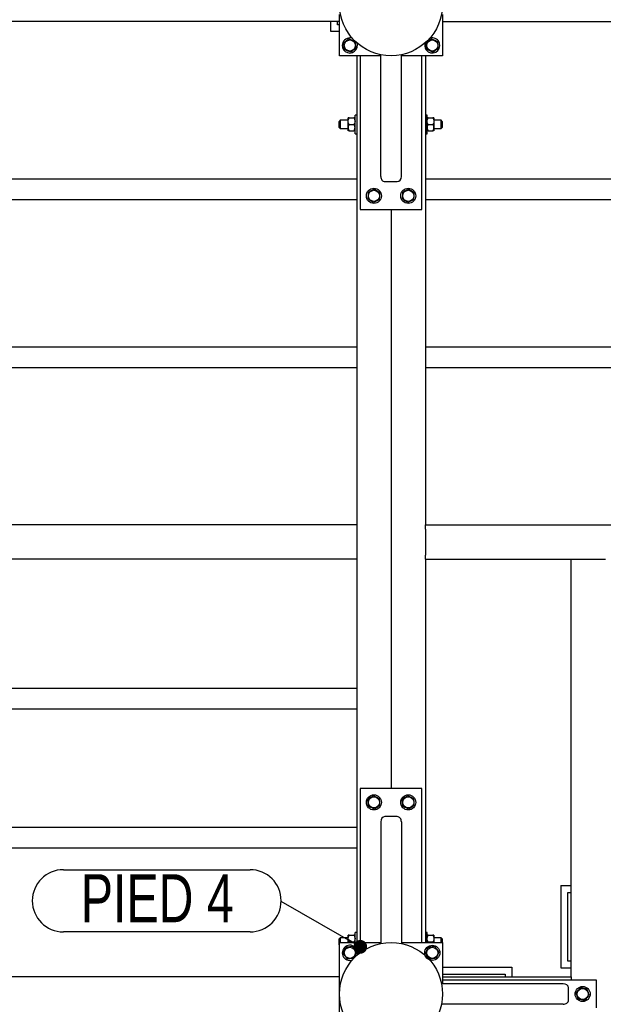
# Model space of a CAD drawing. Header units: millimetres. Extents: x 0 to 841, y 0 to 594.
# Tile 24 of 92: x 166 to 208, y 486 to 557. Entities that reach past the tile are written whole.
import ezdxf

# ---------------------------------------------------------------- set-up
doc = ezdxf.new("R2010")
doc.units = ezdxf.units.MM
doc.layers.add('NOTES', color=6, linetype='Continuous')
doc.layers.add('TRAIT-FORT', color=4, linetype='Continuous', lineweight=25)
doc.styles.add('SLDTEXTSTYLE0', font='TXT', dxfattribs={"width": 0.75})
doc.dimstyles.new('SLDDIMSTYLE3', dxfattribs={"dimtxt": 0.18, "dimasz": 1, "dimexe": 0, "dimexo": 0.0625, "dimgap": 0, "dimtad": 0, "dimtih": 1, "dimtoh": 1, "dimdec": 0, "dimrnd": 1e-09, "dimzin": 0, "dimdsep": 46, "dimtxsty": 'Standard', "dimblk1": 'DOT', "dimblk2": 'DOT', "dimsah": 1, "dimcen": 0.09, "dimadec": 0, "dimazin": 0, "dimtfac": 1, "dimtdec": 0, "dimtofl": 0, "dimtmove": 0, "dimatfit": 3, "dimldrblk": 'DOT', "dimfxl": 1, "dimfrac": 2, "dimtolj": 1, "dimtzin": 0, "dimarcsym": 0})

# ---------------------------------------------------------------- blocks, each defined once
blk = doc.blocks.new('SW_NOTE_35')
at = {"layer": 'NOTES', "color": 0}
for p, q in [((-15.849, 2.31), (-2.264, 2.31)), ((-2.264, -2.218), (-15.849, -2.218))]:
    blk.add_line(p, q, dxfattribs=at)
for centre, start, end in [((-15.849, 0.046), 90, 270), ((-2.264, 0.046), 270, 90)]:
    blk.add_arc(centre, 2.264, start, end, dxfattribs=at)
at = {"layer": 'NOTES', "color": 0, "insert": (-9.016, 1.982), "char_height": 3.5, "attachment_point": 2, "style": 'SLDTEXTSTYLE0'}
blk.add_mtext('PIED 4', dxfattribs=at)
blk = doc.blocks.new('_Dot')
at = {"color": 0, "linetype": 'ByBlock', "lineweight": -2}
blk.add_line((-0.5, 0), (-1, 0), dxfattribs=at)
at = {"color": 0, "linetype": 'ByBlock', "const_width": 0.5}
blk.add_lwpolyline([(-0.25, 0, 1), (0.25, 0, 1)], format="xyb", close=True, dxfattribs=at)

msp = doc.modelspace()

# ---------------------------------------------------------------- linework, layer by layer
at = {"layer": 'TRAIT-FORT', "color": 4, "linetype": 'Continuous', "lineweight": 25}
for p, q in [((189.16, 557.086), (145.56, 557.086)), ((188.521, 556.344), (188.521, 557.086)), ((189.021, 556.844), (189.021, 557.086)), ((189.16, 554.586), (189.16, 557.586)), ((196.66, 557.586), (196.66, 554.586)), ((196.66, 557.086), (246.26, 557.086)), ((189.16, 556.344), (188.521, 556.344)), ((189.16, 556.844), (189.021, 556.844)), ((192.16, 554.586), (189.16, 554.586)), ((190.41, 554.586), (190.41, 520.436)), ((190.66, 554.586), (190.66, 543.386)), ((192.16, 554.586), (190.66, 554.586)), ((192.16, 545.806), (192.16, 554.662)), ((193.66, 545.806), (193.66, 554.662)), ((196.66, 554.586), (193.66, 554.586)), ((195.16, 554.586), (193.66, 554.586)), ((195.16, 543.386), (195.16, 554.586)), ((195.41, 554.586), (195.41, 520.436)), ((189.21, 549.886), (189.135, 549.811)), ((189.135, 549.361), (189.135, 549.811)), ((189.785, 549.886), (189.21, 549.886)), ((189.21, 549.886), (189.21, 549.286)), ((189.785, 549.824), (189.785, 550.061)), ((189.785, 549.349), (189.785, 549.824)), ((189.858, 550.061), (190.211, 550.061)), ((190.41, 550.261), (190.285, 550.261)), ((190.285, 548.911), (190.285, 550.261)), ((195.535, 550.261), (195.41, 550.261)), ((195.535, 548.911), (195.535, 550.261)), ((195.608, 550.061), (195.961, 550.061)), ((196.035, 550.061), (196.035, 549.824)), ((196.56, 549.886), (196.035, 549.886)), ((196.035, 549.824), (196.035, 549.349)), ((196.635, 549.811), (196.56, 549.886)), ((196.56, 549.286), (196.56, 549.886)), ((196.635, 549.811), (196.635, 549.361)), ((189.135, 549.361), (189.21, 549.286)), ((189.21, 549.286), (189.785, 549.286)), ((189.785, 549.111), (189.785, 549.349)), ((189.858, 549.586), (190.211, 549.586)), ((189.858, 549.111), (190.211, 549.111)), ((195.608, 549.586), (195.961, 549.586)), ((195.608, 549.111), (195.961, 549.111)), ((196.035, 549.349), (196.035, 549.111)), ((196.035, 549.286), (196.56, 549.286)), ((196.56, 549.286), (196.635, 549.361)), ((190.285, 548.911), (190.41, 548.911)), ((195.41, 548.911), (195.535, 548.911)), ((144.31, 545.62), (190.41, 545.62)), ((195.41, 545.62), (247.51, 545.62)), ((192.46, 545.424), (193.36, 545.424)), ((144.31, 544.12), (190.41, 544.12)), ((195.41, 544.12), (247.51, 544.12)), ((190.66, 543.386), (195.16, 543.386)), ((192.91, 543.386), (192.91, 501.236)), ((144.31, 533.403), (190.41, 533.403)), ((195.41, 533.403), (247.51, 533.403)), ((144.31, 531.903), (190.41, 531.903)), ((195.41, 531.903), (247.51, 531.903)), ((190.41, 520.436), (145.56, 520.436)), ((190.41, 520.436), (190.41, 520.136)), ((195.41, 520.436), (246.26, 520.436)), ((195.41, 520.136), (195.41, 520.436)), ((190.41, 520.136), (190.41, 518.236)), ((195.41, 520.136), (195.41, 518.236)), ((190.41, 518.236), (190.41, 517.936)), ((195.41, 517.936), (195.41, 518.236)), ((190.41, 517.936), (145.56, 517.936)), ((190.41, 517.936), (190.41, 490.036)), ((195.41, 517.936), (206.01, 517.936)), ((195.41, 517.936), (195.41, 490.036)), ((206.01, 487.536), (206.01, 517.936)), ((206.01, 517.936), (206.31, 517.936)), ((206.31, 517.936), (208.21, 517.936)), ((208.21, 517.936), (208.51, 517.936)), ((144.31, 508.553), (190.41, 508.553)), ((144.31, 507.053), (190.41, 507.053)), ((190.66, 501.236), (190.66, 490.036)), ((195.16, 501.236), (190.66, 501.236)), ((195.16, 490.036), (195.16, 501.236)), ((193.36, 499.198), (192.46, 499.198)), ((144.31, 498.42), (190.41, 498.42)), ((192.16, 498.816), (192.16, 489.96)), ((193.66, 498.816), (193.66, 489.96)), ((144.31, 496.92), (190.41, 496.92)), ((205.277, 494.183), (206.01, 494.183)), ((205.277, 494.183), (205.277, 488.183)), ((205.777, 488.685), (205.777, 493.685)), ((205.777, 493.685), (206.01, 493.685)), ((189.21, 490.386), (189.135, 490.311)), ((189.135, 489.861), (189.135, 490.311)), ((189.785, 490.386), (189.21, 490.386)), ((189.21, 490.386), (189.21, 490.036)), ((189.785, 490.324), (189.785, 490.561)), ((189.785, 490.036), (189.785, 490.324)), ((189.858, 490.561), (190.211, 490.561)), ((190.41, 490.761), (190.285, 490.761)), ((190.285, 490.036), (190.285, 490.761)), ((195.535, 490.761), (195.41, 490.761)), ((195.535, 490.036), (195.535, 490.761)), ((195.608, 490.561), (195.961, 490.561)), ((196.035, 490.561), (196.035, 490.324)), ((196.56, 490.386), (196.035, 490.386)), ((196.035, 490.324), (196.035, 490.036)), ((196.635, 490.311), (196.56, 490.386)), ((196.56, 490.036), (196.56, 490.386)), ((196.635, 490.311), (196.635, 490.036)), ((189.135, 489.861), (189.16, 489.836)), ((189.16, 482.536), (189.16, 490.036)), ((189.16, 490.036), (192.16, 490.036)), ((189.858, 490.086), (189.834, 490.036)), ((189.858, 490.086), (190.211, 490.086)), ((190.234, 490.036), (190.211, 490.086)), ((190.66, 490.036), (192.16, 490.036)), ((193.66, 490.036), (196.66, 490.036)), ((193.66, 490.036), (195.16, 490.036)), ((195.608, 490.086), (195.584, 490.036)), ((195.608, 490.086), (195.961, 490.086)), ((195.984, 490.036), (195.961, 490.086)), ((196.66, 490.036), (196.66, 487.036)), ((196.66, 488.233), (201.705, 488.233)), ((201.705, 488.233), (201.705, 487.536)), ((205.277, 488.183), (206.01, 488.183)), ((206.01, 488.685), (205.777, 488.685)), ((189.16, 487.536), (144.31, 487.536)), ((196.66, 487.736), (201.205, 487.736)), ((196.66, 487.536), (206.01, 487.536)), ((201.205, 487.736), (201.205, 487.536)), ((206.01, 487.536), (206.01, 487.286)), ((205.44, 487.036), (196.584, 487.036)), ((196.66, 487.286), (196.66, 487.036)), ((207.86, 487.286), (196.66, 487.286)), ((205.822, 485.836), (205.822, 486.736)), ((207.86, 485.286), (207.86, 487.286)), ((205.44, 485.536), (196.584, 485.536))]:
    msp.add_line(p, q, dxfattribs=at)
for centre, radius in [((192.91, 558.336), 3.75), ((189.91, 555.336), 0.404), ((195.91, 555.336), 0.404), ((191.66, 544.386), 0.55), ((191.66, 544.386), 0.404), ((194.16, 544.386), 0.55), ((194.16, 544.386), 0.404), ((191.66, 500.236), 0.55), ((191.66, 500.236), 0.404), ((194.16, 500.236), 0.55), ((194.16, 500.236), 0.404), ((192.91, 486.286), 3.75), ((189.91, 489.286), 0.404), ((195.91, 489.286), 0.55), ((195.91, 489.286), 0.404), ((206.86, 486.286), 0.55), ((206.86, 486.286), 0.404)]:
    msp.add_circle(centre, radius, dxfattribs=at)
for centre, start, end in [((189.91, 555.336), 157.47733, 24.61998), ((189.91, 555.336), 66.04649, 157.47733), ((195.91, 555.336), 157.47733, 116.19802), ((189.91, 489.286), 340.65747, 247.47733), ((189.91, 489.286), 247.47733, 289.34261)]:
    msp.add_arc(centre, 0.55, start, end, dxfattribs=at)
for centre, major_axis, start_param, end_param in [((192.46, 545.806), (0, 0.382), 1.570796, 3.141593), ((193.36, 545.806), (0, 0.382), 3.141593, 4.712389), ((192.46, 498.816), (0, -0.382), 3.141593, 4.712389), ((193.36, 498.816), (0, -0.382), 1.570796, 3.141593), ((205.44, 486.736), (-0.382, 0), 3.141593, 4.712389), ((205.44, 485.836), (-0.382, 0), 1.570796, 3.141593)]:
    msp.add_ellipse(centre, major_axis=major_axis, ratio=0.784416, start_param=start_param, end_param=end_param, dxfattribs=at)
for points, knots in [([(189.849, 555.823), (189.815, 555.798), (189.747, 555.746), (189.645, 555.669), (189.548, 555.595), (189.488, 555.55), (189.458, 555.527)], [0, 0, 0, 0, 0.264605, 0.534948, 0.765343, 1, 1, 1, 1]), ([(189.518, 555.04), (189.515, 555.071), (189.507, 555.132), (189.494, 555.237), (189.479, 555.353), (189.468, 555.445), (189.461, 555.503), (189.459, 555.519), (189.458, 555.527)], [0, 0, 0, 0, 0.192003, 0.385859, 0.637822, 0.896593, 0.948284, 1, 1, 1, 1]), ([(189.849, 555.823), (189.888, 555.807), (189.968, 555.773), (190.085, 555.723), (190.198, 555.676), (190.267, 555.647), (190.301, 555.632)], [0, 0, 0, 0, 0.2646049, 0.5349477, 0.7653431, 1, 1, 1, 1]), ([(190.362, 555.145), (190.354, 555.207), (190.341, 555.31), (190.323, 555.458), (190.31, 555.558), (190.303, 555.616), (190.301, 555.632)], [0, 0, 0, 0, 0.385549, 0.637642, 0.896546, 1, 1, 1, 1]), ([(195.849, 555.823), (195.815, 555.798), (195.747, 555.746), (195.645, 555.669), (195.548, 555.595), (195.488, 555.55), (195.458, 555.527)], [0, 0, 0, 0, 0.264605, 0.534948, 0.765343, 1, 1, 1, 1]), ([(195.518, 555.04), (195.515, 555.071), (195.507, 555.132), (195.494, 555.237), (195.479, 555.353), (195.468, 555.445), (195.461, 555.503), (195.459, 555.519), (195.458, 555.527)], [0, 0, 0, 0, 0.192003, 0.385859, 0.637822, 0.896593, 0.948284, 1, 1, 1, 1]), ([(195.849, 555.823), (195.888, 555.807), (195.968, 555.773), (196.085, 555.723), (196.198, 555.676), (196.267, 555.647), (196.301, 555.632)], [0, 0, 0, 0, 0.2646049, 0.5349477, 0.7653431, 1, 1, 1, 1]), ([(196.362, 555.145), (196.354, 555.207), (196.341, 555.31), (196.323, 555.458), (196.31, 555.558), (196.303, 555.616), (196.301, 555.632)], [0, 0, 0, 0, 0.385549, 0.637642, 0.896546, 1, 1, 1, 1]), ([(189.97, 554.849), (189.931, 554.866), (189.852, 554.899), (189.734, 554.949), (189.622, 554.996), (189.553, 555.026), (189.518, 555.04)], [0, 0, 0, 0, 0.264605, 0.534948, 0.765343, 1, 1, 1, 1]), ([(189.97, 554.849), (190.004, 554.875), (190.073, 554.927), (190.175, 555.004), (190.272, 555.077), (190.332, 555.122), (190.362, 555.145)], [0, 0, 0, 0, 0.264605, 0.534948, 0.765343, 1, 1, 1, 1]), ([(195.97, 554.849), (195.931, 554.866), (195.852, 554.899), (195.734, 554.949), (195.622, 554.996), (195.553, 555.026), (195.518, 555.04)], [0, 0, 0, 0, 0.264605, 0.534948, 0.765343, 1, 1, 1, 1]), ([(195.97, 554.849), (196.004, 554.875), (196.073, 554.927), (196.175, 555.004), (196.272, 555.077), (196.332, 555.122), (196.362, 555.145)], [0, 0, 0, 0, 0.264605, 0.534948, 0.765343, 1, 1, 1, 1]), ([(189.785, 549.824), (189.789, 549.866), (189.798, 549.948), (189.838, 550.024), (189.858, 550.061)], [0, 0, 0, 0, 0.504, 1, 1, 1, 1]), ([(189.858, 550.061), (189.849, 550.061), (189.824, 550.061), (189.796, 550.061), (189.785, 550.061), (189.785, 550.061), (189.785, 550.061)], [0, 0, 0, 0, 0.237039, 0.589019, 0.951631, 1, 1, 1, 1]), ([(189.858, 549.586), (189.841, 549.619), (189.806, 549.685), (189.786, 549.767), (189.785, 549.814), (189.785, 549.824)], [0, 0, 0, 0, 0.432385, 0.879554, 1, 1, 1, 1]), ([(190.211, 550.061), (190.229, 550.029), (190.263, 549.963), (190.283, 549.881), (190.285, 549.834), (190.285, 549.824)], [0, 0, 0, 0, 0.4323851, 0.8795539, 1, 1, 1, 1]), ([(190.285, 550.061), (190.285, 550.061), (190.284, 550.061), (190.274, 550.061), (190.246, 550.061), (190.221, 550.061), (190.211, 550.061)], [0, 0, 0, 0, 0.0483686, 0.3993299, 0.7629647, 1, 1, 1, 1]), ([(190.285, 549.824), (190.281, 549.782), (190.272, 549.699), (190.232, 549.624), (190.211, 549.586)], [0, 0, 0, 0, 0.504, 1, 1, 1, 1]), ([(195.535, 549.824), (195.539, 549.866), (195.548, 549.948), (195.588, 550.024), (195.608, 550.061)], [0, 0, 0, 0, 0.504, 1, 1, 1, 1]), ([(195.608, 550.061), (195.599, 550.061), (195.574, 550.061), (195.546, 550.061), (195.535, 550.061), (195.535, 550.061), (195.535, 550.061)], [0, 0, 0, 0, 0.237039, 0.589019, 0.951631, 1, 1, 1, 1]), ([(195.608, 549.586), (195.591, 549.619), (195.556, 549.685), (195.536, 549.767), (195.535, 549.814), (195.535, 549.824)], [0, 0, 0, 0, 0.432385, 0.879554, 1, 1, 1, 1]), ([(195.961, 550.061), (195.979, 550.029), (196.013, 549.963), (196.033, 549.881), (196.035, 549.834), (196.035, 549.824)], [0, 0, 0, 0, 0.4323851, 0.8795539, 1, 1, 1, 1]), ([(196.035, 550.061), (196.035, 550.061), (196.034, 550.061), (196.024, 550.061), (195.996, 550.061), (195.971, 550.061), (195.961, 550.061)], [0, 0, 0, 0, 0.0483686, 0.3993299, 0.7629647, 1, 1, 1, 1]), ([(196.035, 549.824), (196.031, 549.782), (196.022, 549.699), (195.982, 549.624), (195.961, 549.586)], [0, 0, 0, 0, 0.504, 1, 1, 1, 1]), ([(189.858, 549.586), (189.841, 549.554), (189.806, 549.488), (189.786, 549.406), (189.785, 549.359), (189.785, 549.349)], [0, 0, 0, 0, 0.432385, 0.879554, 1, 1, 1, 1]), ([(189.785, 549.349), (189.789, 549.307), (189.798, 549.224), (189.838, 549.149), (189.858, 549.111)], [0, 0, 0, 0, 0.504, 1, 1, 1, 1]), ([(189.858, 549.111), (189.849, 549.111), (189.824, 549.111), (189.796, 549.111), (189.785, 549.111), (189.785, 549.111), (189.785, 549.111)], [0, 0, 0, 0, 0.237039, 0.589019, 0.951631, 1, 1, 1, 1]), ([(190.285, 549.349), (190.281, 549.391), (190.272, 549.473), (190.232, 549.549), (190.211, 549.586)], [0, 0, 0, 0, 0.504, 1, 1, 1, 1]), ([(190.211, 549.111), (190.229, 549.144), (190.263, 549.21), (190.283, 549.292), (190.285, 549.339), (190.285, 549.349)], [0, 0, 0, 0, 0.432385, 0.879554, 1, 1, 1, 1]), ([(190.285, 549.111), (190.285, 549.111), (190.284, 549.111), (190.274, 549.111), (190.246, 549.111), (190.221, 549.111), (190.211, 549.111)], [0, 0, 0, 0, 0.048369, 0.39933, 0.762965, 1, 1, 1, 1]), ([(195.608, 549.586), (195.591, 549.554), (195.556, 549.488), (195.536, 549.406), (195.535, 549.359), (195.535, 549.349)], [0, 0, 0, 0, 0.432385, 0.879554, 1, 1, 1, 1]), ([(195.535, 549.349), (195.539, 549.307), (195.548, 549.224), (195.588, 549.149), (195.608, 549.111)], [0, 0, 0, 0, 0.504, 1, 1, 1, 1]), ([(195.608, 549.111), (195.599, 549.111), (195.574, 549.111), (195.546, 549.111), (195.535, 549.111), (195.535, 549.111), (195.535, 549.111)], [0, 0, 0, 0, 0.237039, 0.589019, 0.951631, 1, 1, 1, 1]), ([(196.035, 549.349), (196.031, 549.391), (196.022, 549.473), (195.982, 549.549), (195.961, 549.586)], [0, 0, 0, 0, 0.504, 1, 1, 1, 1]), ([(195.961, 549.111), (195.979, 549.144), (196.013, 549.21), (196.033, 549.292), (196.035, 549.339), (196.035, 549.349)], [0, 0, 0, 0, 0.432385, 0.879554, 1, 1, 1, 1]), ([(196.035, 549.111), (196.035, 549.111), (196.034, 549.111), (196.024, 549.111), (195.996, 549.111), (195.971, 549.111), (195.961, 549.111)], [0, 0, 0, 0, 0.048369, 0.39933, 0.762965, 1, 1, 1, 1]), ([(191.249, 544.655), (191.287, 544.674), (191.364, 544.713), (191.478, 544.771), (191.587, 544.826), (191.654, 544.859), (191.688, 544.876)], [0, 0, 0, 0, 0.264605, 0.534948, 0.765343, 1, 1, 1, 1]), ([(192.098, 544.607), (192.046, 544.641), (191.959, 544.698), (191.834, 544.78), (191.75, 544.835), (191.701, 544.867), (191.688, 544.876)], [0, 0, 0, 0, 0.385549, 0.637642, 0.896546, 1, 1, 1, 1]), ([(193.749, 544.655), (193.787, 544.674), (193.864, 544.713), (193.978, 544.771), (194.087, 544.826), (194.154, 544.859), (194.188, 544.876)], [0, 0, 0, 0, 0.264605, 0.534948, 0.765343, 1, 1, 1, 1]), ([(194.598, 544.607), (194.546, 544.641), (194.459, 544.698), (194.334, 544.78), (194.25, 544.835), (194.201, 544.867), (194.188, 544.876)], [0, 0, 0, 0, 0.385549, 0.637642, 0.896546, 1, 1, 1, 1]), ([(191.249, 544.655), (191.247, 544.613), (191.242, 544.527), (191.235, 544.399), (191.228, 544.278), (191.224, 544.203), (191.222, 544.165)], [0, 0, 0, 0, 0.264605, 0.534948, 0.765343, 1, 1, 1, 1]), ([(191.632, 543.896), (191.606, 543.913), (191.554, 543.947), (191.467, 544.005), (191.368, 544.069), (191.291, 544.12), (191.242, 544.152), (191.229, 544.161), (191.222, 544.165)], [0, 0, 0, 0, 0.192003, 0.385859, 0.637822, 0.896593, 0.948284, 1, 1, 1, 1]), ([(192.07, 544.117), (192.032, 544.098), (191.955, 544.059), (191.841, 544.002), (191.733, 543.947), (191.666, 543.913), (191.632, 543.896)], [0, 0, 0, 0, 0.264605, 0.534948, 0.765343, 1, 1, 1, 1]), ([(192.07, 544.117), (192.073, 544.16), (192.078, 544.246), (192.085, 544.373), (192.092, 544.495), (192.096, 544.57), (192.098, 544.607)], [0, 0, 0, 0, 0.264605, 0.534948, 0.765343, 1, 1, 1, 1]), ([(193.749, 544.655), (193.747, 544.613), (193.742, 544.527), (193.735, 544.399), (193.728, 544.278), (193.724, 544.203), (193.722, 544.165)], [0, 0, 0, 0, 0.264605, 0.534948, 0.765343, 1, 1, 1, 1]), ([(194.132, 543.896), (194.106, 543.913), (194.054, 543.947), (193.967, 544.005), (193.868, 544.069), (193.791, 544.12), (193.742, 544.152), (193.729, 544.161), (193.722, 544.165)], [0, 0, 0, 0, 0.192003, 0.385859, 0.637822, 0.896593, 0.948284, 1, 1, 1, 1]), ([(194.57, 544.117), (194.532, 544.098), (194.455, 544.059), (194.341, 544.002), (194.233, 543.947), (194.166, 543.913), (194.132, 543.896)], [0, 0, 0, 0, 0.264605, 0.534948, 0.765343, 1, 1, 1, 1]), ([(194.57, 544.117), (194.573, 544.16), (194.578, 544.246), (194.585, 544.373), (194.592, 544.495), (194.596, 544.57), (194.598, 544.607)], [0, 0, 0, 0, 0.264605, 0.534948, 0.765343, 1, 1, 1, 1]), ([(191.639, 500.727), (191.603, 500.704), (191.53, 500.657), (191.422, 500.589), (191.319, 500.523), (191.256, 500.483), (191.225, 500.463)], [0, 0, 0, 0, 0.264605, 0.534948, 0.765343, 1, 1, 1, 1]), ([(191.246, 499.973), (191.245, 500.003), (191.242, 500.065), (191.237, 500.17), (191.232, 500.288), (191.228, 500.38), (191.226, 500.438), (191.225, 500.455), (191.225, 500.463)], [0, 0, 0, 0, 0.192003, 0.385859, 0.637822, 0.896593, 0.948284, 1, 1, 1, 1]), ([(191.639, 500.727), (191.676, 500.707), (191.753, 500.667), (191.866, 500.608), (191.974, 500.552), (192.04, 500.517), (192.074, 500.5)], [0, 0, 0, 0, 0.264605, 0.534948, 0.765343, 1, 1, 1, 1]), ([(192.095, 500.01), (192.092, 500.072), (192.088, 500.175), (192.081, 500.325), (192.077, 500.425), (192.075, 500.483), (192.074, 500.5)], [0, 0, 0, 0, 0.385549, 0.637642, 0.896546, 1, 1, 1, 1]), ([(194.139, 500.727), (194.103, 500.704), (194.03, 500.657), (193.922, 500.589), (193.819, 500.523), (193.756, 500.483), (193.725, 500.463)], [0, 0, 0, 0, 0.264605, 0.534948, 0.765343, 1, 1, 1, 1]), ([(193.746, 499.973), (193.745, 500.003), (193.742, 500.065), (193.737, 500.17), (193.732, 500.288), (193.728, 500.38), (193.726, 500.438), (193.725, 500.455), (193.725, 500.463)], [0, 0, 0, 0, 0.192003, 0.385859, 0.637822, 0.896593, 0.948284, 1, 1, 1, 1]), ([(194.139, 500.727), (194.176, 500.707), (194.253, 500.667), (194.366, 500.608), (194.474, 500.552), (194.54, 500.517), (194.574, 500.5)], [0, 0, 0, 0, 0.2646049, 0.5349477, 0.7653431, 1, 1, 1, 1]), ([(194.595, 500.01), (194.592, 500.072), (194.588, 500.175), (194.581, 500.325), (194.577, 500.425), (194.575, 500.483), (194.574, 500.5)], [0, 0, 0, 0, 0.385549, 0.637642, 0.896546, 1, 1, 1, 1]), ([(191.681, 499.746), (191.643, 499.766), (191.567, 499.805), (191.454, 499.864), (191.346, 499.921), (191.279, 499.955), (191.246, 499.973)], [0, 0, 0, 0, 0.264605, 0.534948, 0.765343, 1, 1, 1, 1]), ([(191.681, 499.746), (191.717, 499.769), (191.79, 499.815), (191.897, 499.884), (192, 499.949), (192.063, 499.989), (192.095, 500.01)], [0, 0, 0, 0, 0.2646049, 0.5349477, 0.7653431, 1, 1, 1, 1]), ([(194.181, 499.746), (194.143, 499.766), (194.067, 499.805), (193.954, 499.864), (193.846, 499.921), (193.779, 499.955), (193.746, 499.973)], [0, 0, 0, 0, 0.264605, 0.534948, 0.765343, 1, 1, 1, 1]), ([(194.181, 499.746), (194.217, 499.769), (194.29, 499.815), (194.397, 499.884), (194.5, 499.949), (194.563, 499.989), (194.595, 500.01)], [0, 0, 0, 0, 0.264605, 0.534948, 0.765343, 1, 1, 1, 1]), ([(189.785, 490.324), (189.789, 490.366), (189.798, 490.448), (189.838, 490.524), (189.858, 490.561)], [0, 0, 0, 0, 0.504, 1, 1, 1, 1]), ([(189.858, 490.561), (189.849, 490.561), (189.824, 490.561), (189.796, 490.561), (189.785, 490.561), (189.785, 490.561), (189.785, 490.561)], [0, 0, 0, 0, 0.237039, 0.589019, 0.951631, 1, 1, 1, 1]), ([(189.858, 490.086), (189.841, 490.119), (189.806, 490.185), (189.786, 490.267), (189.785, 490.314), (189.785, 490.324)], [0, 0, 0, 0, 0.432385, 0.879554, 1, 1, 1, 1]), ([(190.211, 490.561), (190.229, 490.529), (190.263, 490.463), (190.283, 490.381), (190.285, 490.334), (190.285, 490.324)], [0, 0, 0, 0, 0.4323851, 0.8795539, 1, 1, 1, 1]), ([(190.285, 490.561), (190.285, 490.561), (190.284, 490.561), (190.274, 490.561), (190.246, 490.561), (190.221, 490.561), (190.211, 490.561)], [0, 0, 0, 0, 0.0483686, 0.3993299, 0.7629647, 1, 1, 1, 1]), ([(190.285, 490.324), (190.281, 490.282), (190.272, 490.199), (190.232, 490.124), (190.211, 490.086)], [0, 0, 0, 0, 0.504, 1, 1, 1, 1]), ([(195.535, 490.324), (195.539, 490.366), (195.548, 490.448), (195.588, 490.524), (195.608, 490.561)], [0, 0, 0, 0, 0.504, 1, 1, 1, 1]), ([(195.608, 490.561), (195.599, 490.561), (195.574, 490.561), (195.546, 490.561), (195.535, 490.561), (195.535, 490.561), (195.535, 490.561)], [0, 0, 0, 0, 0.237039, 0.589019, 0.951631, 1, 1, 1, 1]), ([(195.608, 490.086), (195.591, 490.119), (195.556, 490.185), (195.536, 490.267), (195.535, 490.314), (195.535, 490.324)], [0, 0, 0, 0, 0.432385, 0.879554, 1, 1, 1, 1]), ([(195.961, 490.561), (195.979, 490.529), (196.013, 490.463), (196.033, 490.381), (196.035, 490.334), (196.035, 490.324)], [0, 0, 0, 0, 0.4323851, 0.8795539, 1, 1, 1, 1]), ([(196.035, 490.561), (196.035, 490.561), (196.034, 490.561), (196.024, 490.561), (195.996, 490.561), (195.971, 490.561), (195.961, 490.561)], [0, 0, 0, 0, 0.0483686, 0.3993299, 0.7629647, 1, 1, 1, 1]), ([(196.035, 490.324), (196.031, 490.282), (196.022, 490.199), (195.982, 490.124), (195.961, 490.086)], [0, 0, 0, 0, 0.504, 1, 1, 1, 1]), ([(189.423, 489.226), (189.439, 489.265), (189.473, 489.344), (189.523, 489.462), (189.57, 489.574), (189.599, 489.643), (189.614, 489.678)], [0, 0, 0, 0, 0.264605, 0.534948, 0.765343, 1, 1, 1, 1]), ([(190.101, 489.738), (190.039, 489.731), (189.936, 489.718), (189.788, 489.699), (189.688, 489.687), (189.63, 489.68), (189.614, 489.678)], [0, 0, 0, 0, 0.3855495, 0.6376419, 0.8965462, 1, 1, 1, 1]), ([(190.397, 489.347), (190.371, 489.381), (190.319, 489.45), (190.242, 489.551), (190.169, 489.649), (190.124, 489.708), (190.101, 489.738)], [0, 0, 0, 0, 0.264605, 0.534948, 0.765343, 1, 1, 1, 1]), ([(195.423, 489.226), (195.439, 489.265), (195.473, 489.344), (195.523, 489.462), (195.57, 489.574), (195.599, 489.643), (195.614, 489.678)], [0, 0, 0, 0, 0.264605, 0.534948, 0.765343, 1, 1, 1, 1]), ([(196.101, 489.738), (196.039, 489.731), (195.936, 489.718), (195.788, 489.699), (195.688, 489.687), (195.63, 489.68), (195.614, 489.678)], [0, 0, 0, 0, 0.3855495, 0.6376419, 0.8965462, 1, 1, 1, 1]), ([(196.397, 489.347), (196.371, 489.381), (196.319, 489.45), (196.242, 489.551), (196.169, 489.649), (196.124, 489.708), (196.101, 489.738)], [0, 0, 0, 0, 0.264605, 0.534948, 0.765343, 1, 1, 1, 1]), ([(189.423, 489.226), (189.449, 489.192), (189.5, 489.123), (189.577, 489.021), (189.651, 488.924), (189.696, 488.864), (189.719, 488.834)], [0, 0, 0, 0, 0.264605, 0.534948, 0.765343, 1, 1, 1, 1]), ([(190.206, 488.895), (190.175, 488.891), (190.114, 488.883), (190.009, 488.87), (189.893, 488.856), (189.801, 488.844), (189.743, 488.837), (189.727, 488.835), (189.719, 488.834)], [0, 0, 0, 0, 0.192003, 0.385859, 0.637822, 0.896593, 0.948284, 1, 1, 1, 1]), ([(190.397, 489.347), (190.38, 489.308), (190.347, 489.228), (190.297, 489.111), (190.25, 488.998), (190.22, 488.93), (190.206, 488.895)], [0, 0, 0, 0, 0.264605, 0.534948, 0.765343, 1, 1, 1, 1]), ([(195.423, 489.226), (195.449, 489.192), (195.5, 489.123), (195.577, 489.021), (195.651, 488.924), (195.696, 488.864), (195.719, 488.834)], [0, 0, 0, 0, 0.264605, 0.534948, 0.765343, 1, 1, 1, 1]), ([(196.206, 488.895), (196.175, 488.891), (196.114, 488.883), (196.009, 488.87), (195.893, 488.856), (195.801, 488.844), (195.743, 488.837), (195.727, 488.835), (195.719, 488.834)], [0, 0, 0, 0, 0.192003, 0.385859, 0.637822, 0.896593, 0.948284, 1, 1, 1, 1]), ([(196.397, 489.347), (196.38, 489.308), (196.347, 489.228), (196.297, 489.111), (196.25, 488.998), (196.22, 488.93), (196.206, 488.895)], [0, 0, 0, 0, 0.264605, 0.534948, 0.765343, 1, 1, 1, 1]), ([(206.696, 486.749), (206.668, 486.716), (206.612, 486.651), (206.529, 486.554), (206.45, 486.461), (206.402, 486.404), (206.377, 486.375)], [0, 0, 0, 0, 0.2646049, 0.5349477, 0.7653431, 1, 1, 1, 1]), ([(206.696, 486.749), (206.738, 486.741), (206.822, 486.725), (206.948, 486.702), (207.068, 486.68), (207.141, 486.666), (207.178, 486.66)], [0, 0, 0, 0, 0.2646049, 0.5349477, 0.7653431, 1, 1, 1, 1]), ([(206.541, 485.913), (206.531, 485.942), (206.51, 486), (206.475, 486.099), (206.436, 486.21), (206.405, 486.297), (206.386, 486.352), (206.38, 486.368), (206.377, 486.375)], [0, 0, 0, 0, 0.192003, 0.385859, 0.637822, 0.896593, 0.948284, 1, 1, 1, 1]), ([(207.024, 485.824), (207.052, 485.856), (207.107, 485.922), (207.19, 486.019), (207.269, 486.111), (207.318, 486.168), (207.342, 486.197)], [0, 0, 0, 0, 0.264605, 0.534948, 0.765343, 1, 1, 1, 1]), ([(207.342, 486.197), (207.322, 486.256), (207.287, 486.353), (207.237, 486.494), (207.203, 486.589), (207.184, 486.644), (207.178, 486.66)], [0, 0, 0, 0, 0.385549, 0.637642, 0.896546, 1, 1, 1, 1]), ([(207.024, 485.824), (206.982, 485.831), (206.897, 485.847), (206.772, 485.87), (206.652, 485.892), (206.578, 485.906), (206.541, 485.913)], [0, 0, 0, 0, 0.264605, 0.534948, 0.765343, 1, 1, 1, 1])]:
    msp.add_open_spline(points, degree=3, knots=knots, dxfattribs=at)

# ---------------------------------------------------------------- block references
at = {"layer": 'NOTES', "color": 211}
msp.add_blockref('SW_NOTE_35', (184.906, 493.027), dxfattribs=at)

# ---------------------------------------------------------------- leaders
msp.add_leader([(190.67, 489.721), (184.906, 493.027)], dimstyle='SLDDIMSTYLE3', dxfattribs=at)

doc.saveas('drawing.dxf')
